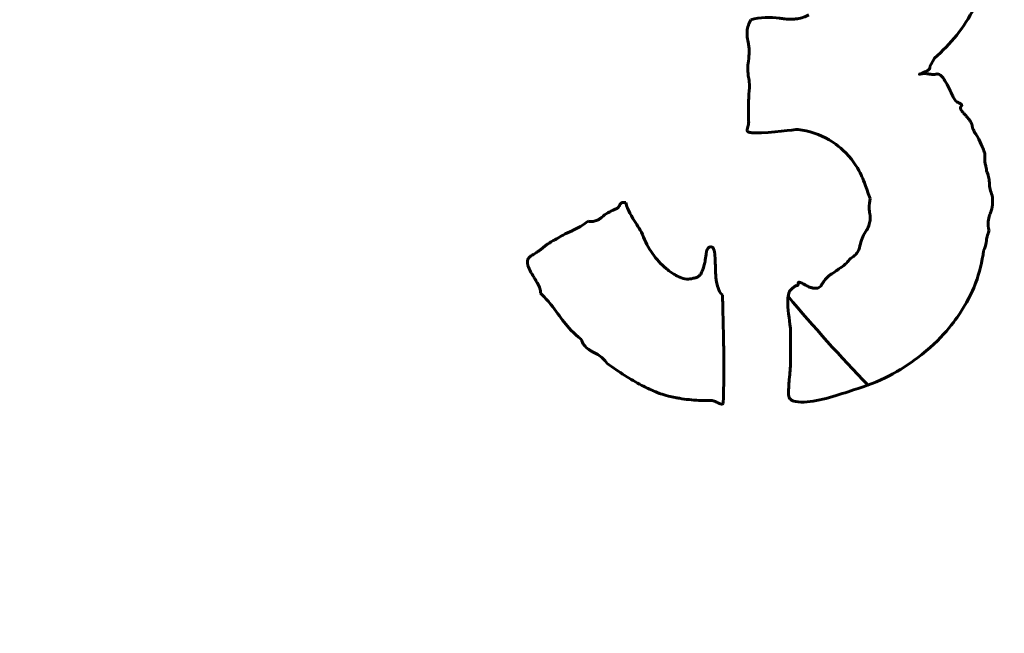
# Model space of a CAD drawing. Header units: millimetres. Extents: x 0 to 601, y 0 to 420.
# Tile 5 of 30: x 132 to 140, y 318 to 323. Entities that reach past the tile are written whole.
import ezdxf

# ---------------------------------------------------------------- set-up
doc = ezdxf.new("R2010")
doc.units = ezdxf.units.MM
doc.linetypes.add('K5LT_BASIC', pattern=[0])
doc.layers.add('Системный слой (1)', color=7, linetype='Continuous', true_color=0x6c6c6c)

# ---------------------------------------------------------------- blocks, each defined once
blk = doc.blocks.new('U3')
at = {"layer": 'Системный слой (1)', "color": 143, "linetype": 'K5LT_BASIC', "lineweight": 60, "true_color": 0x33acca}
for start, end in [(200.82082, 201.49421), (219.79534, 224.20952)]:
    blk.add_arc((148.2051, 329.0974), 12.9955, start, end, dxfattribs=at)

msp = doc.modelspace()

# ---------------------------------------------------------------- linework, layer by layer
at = {"layer": 'Системный слой (1)', "color": 143, "linetype": 'K5LT_BASIC', "lineweight": 60, "true_color": 0x33acca}
for p, q in [((139.4045, 322.6996), (139.4447, 322.775)), ((139.8668, 321.9107), (139.8668, 321.9609)), ((138.2386, 320.5137), (138.2386, 320.2122))]:
    msp.add_line(p, q, dxfattribs=at)
msp.add_circle((148.2051, 329.0974), 64, dxfattribs=at)
for radius, start, end in [(56, 161.74727, 261.6053), (20.9196, 161.09796, 261.70407)]:
    msp.add_arc((148.2051, 329.0974), radius, start, end, dxfattribs=at)
for points, knots in [([(139.4447, 322.775), (139.5815, 322.8932), (139.6942, 323.0313), (139.809, 323.2612), (139.8785, 323.4155), (139.9423, 323.8941), (139.9351, 324.1199), (139.9019, 324.3429)], [0, 0, 0, 0, 0.1358823, 0.1358823, 0.1931286, 0.1931286, 0.2431586, 0.2431586, 0.2431586, 0.2431586]), ([(138.3944, 323.1368), (138.3642, 323.1201), (138.3315, 323.1099), (138.2865, 323.1033), (138.265, 323.1012), (138.2448, 323.1008), (138.2252, 323.1011), (138.2158, 323.1015), (138.1978, 323.1028), (138.1892, 323.1037), (138.1758, 323.1053), (138.1706, 323.106), (138.1599, 323.1075), (138.1545, 323.1083), (138.0681, 323.119), (137.9866, 323.1165), (137.907, 323.0966)], [0, 0, 0, 0, 0.0259188, 0.0259188, 0.0341789, 0.0425441, 0.0425441, 0.0509708, 0.0509708, 0.0594979, 0.0594979, 0.0652157, 0.0652157, 0.0721037, 0.0721037, 0.1849766, 0.1849766, 0.1849766, 0.1849766]), ([(137.907, 323.0966), (137.8909, 323.0663), (137.88, 323.034), (137.8761, 322.9932), (137.8757, 322.9869), (137.8756, 322.9745), (137.8758, 322.9685), (137.8766, 322.9569), (137.8772, 322.9513), (137.8788, 322.9405), (137.8798, 322.9352), (137.8812, 322.9287), (137.8815, 322.9272), (137.883, 322.921), (137.8839, 322.9165), (137.8957, 322.8582), (137.8959, 322.8041), (137.8869, 322.7499)], [0, 0, 0, 0, 0.0257238, 0.0257238, 0.0307616, 0.0307616, 0.0360666, 0.0360666, 0.0415445, 0.0415445, 0.047294, 0.047294, 0.0490273, 0.0490273, 0.0546456, 0.0546456, 0.1237334, 0.1237334, 0.1237334, 0.1237334]), ([(137.8869, 322.7499), (137.8803, 322.7037), (137.8809, 322.6576), (137.8895, 322.6108), (137.8898, 322.6093), (137.8909, 322.6033), (137.8918, 322.5974), (137.8933, 322.5864), (137.8938, 322.5822), (137.8978, 322.5428), (137.8968, 322.5081), (137.8919, 322.4735)], [0, 0, 0, 0, 0.03501492, 0.03501492, 0.03570423, 0.03570423, 0.03698943, 0.03698943, 0.03767605, 0.03767605, 0.04293071, 0.04293071, 0.04293071, 0.04293071]), ([(139.3241, 322.6393), (139.3228, 322.639), (139.3213, 322.6387), (139.3199, 322.6385), (139.3195, 322.6384), (139.319, 322.6384), (139.3189, 322.6384), (139.3188, 322.6385), (139.3188, 322.6385), (139.3187, 322.6385), (139.3187, 322.6386), (139.3187, 322.6386), (139.3187, 322.6386), (139.3187, 322.6386), (139.3187, 322.6387), (139.3187, 322.6387), (139.3187, 322.6387), (139.3188, 322.6388), (139.3189, 322.6389), (139.3192, 322.6392), (139.3196, 322.6395), (139.3219, 322.6409), (139.3261, 322.6428), (139.3447, 322.6512), (139.3602, 322.6568), (139.3852, 322.6689), (139.3947, 322.6749), (139.4022, 322.6832), (139.404, 322.6856), (139.4057, 322.69), (139.406, 322.6919), (139.406, 322.6947), (139.4058, 322.6957), (139.4053, 322.6977), (139.4049, 322.6987), (139.4045, 322.6996)], [0, 0, 0, 0, 0.0010005, 0.0010005, 0.0013284, 0.0013284, 0.00148693, 0.00148693, 0.00153679, 0.00153679, 0.00156841, 0.00156841, 0.00159615, 0.00159615, 0.00162931, 0.00162931, 0.00168726, 0.00168726, 0.00182803, 0.00182803, 0.00232442, 0.00232442, 0.00520796, 0.00520796, 0.01865568, 0.01865568, 0.03003488, 0.03003488, 0.03391567, 0.03391567, 0.03643502, 0.03643502, 0.0377996, 0.0377996, 0.03922765, 0.03922765, 0.03922765, 0.03922765]), ([(139.4547, 322.6393), (139.4519, 322.6384), (139.4485, 322.6379), (139.4445, 322.6375), (139.4438, 322.6375), (139.4371, 322.6371), (139.4302, 322.6375), (139.4172, 322.6387), (139.4112, 322.6395), (139.4039, 322.6407), (139.4025, 322.6409), (139.3998, 322.6413), (139.3984, 322.6416), (139.3939, 322.6424), (139.3906, 322.6429), (139.3832, 322.6439), (139.3792, 322.6443), (139.3707, 322.6449), (139.3662, 322.6451), (139.3607, 322.6451), (139.3599, 322.6451), (139.3472, 322.6448), (139.3353, 322.6431), (139.3241, 322.6393)], [0, 0, 0, 0, 0.00226038, 0.00226038, 0.00269184, 0.00269184, 0.0066902, 0.0066902, 0.00989415, 0.00989415, 0.01068857, 0.01068857, 0.01139469, 0.01139469, 0.01276923, 0.01276923, 0.01413413, 0.01413413, 0.01548619, 0.01548619, 0.01570479, 0.01570479, 0.0190562, 0.0190562, 0.0190562, 0.0190562]), ([(139.6457, 322.4032), (139.6411, 322.4041), (139.6368, 322.4059), (139.6273, 322.4119), (139.6224, 322.4166), (139.6089, 322.4329), (139.6025, 322.4464), (139.5775, 322.4993), (139.5581, 322.543), (139.5224, 322.6004), (139.5119, 322.6185), (139.4913, 322.635), (139.4859, 322.6382), (139.4758, 322.6413), (139.4717, 322.6418), (139.4631, 322.6416), (139.4589, 322.6407), (139.4547, 322.6393)], [0, 0, 0, 0, 0.0035238, 0.0035238, 0.0084235, 0.0084235, 0.0194761, 0.0194761, 0.0674017, 0.0674017, 0.0876137, 0.0876137, 0.0939789, 0.0939789, 0.0982134, 0.0982134, 0.1026261, 0.1026261, 0.1026261, 0.1026261]), ([(137.8919, 322.4735), (137.8914, 322.4655), (137.8909, 322.4566), (137.8894, 322.4315), (137.8886, 322.4143), (137.8876, 322.3884), (137.8873, 322.3794), (137.8869, 322.3637), (137.8869, 322.3568), (137.8869, 322.3495), (137.8869, 322.3486), (137.8869, 322.3454), (137.8869, 322.3433), (137.8869, 322.3391), (137.8869, 322.3371), (137.8869, 322.3331), (137.8869, 322.3312), (137.8869, 322.3272), (137.8869, 322.3252), (137.8869, 322.3212), (137.8869, 322.3191), (137.8869, 322.3151), (137.8869, 322.3131), (137.8869, 322.309), (137.8869, 322.307), (137.8869, 322.3031), (137.8869, 322.3012), (137.8869, 322.2975), (137.8869, 322.2957), (137.8869, 322.2936), (137.8869, 322.2931), (137.8869, 322.2926)], [0, 0, 0, 0, 0.00603506, 0.00603506, 0.01634202, 0.01634202, 0.0219622, 0.0219622, 0.02664899, 0.02664899, 0.02731453, 0.02731453, 0.0290744, 0.0290744, 0.03079298, 0.03079298, 0.03242382, 0.03242382, 0.03395508, 0.03395508, 0.03539383, 0.03539383, 0.03672465, 0.03672465, 0.03798894, 0.03798894, 0.03920621, 0.03920621, 0.04036547, 0.04036547, 0.04071711, 0.04071711, 0.04071711, 0.04071711]), ([(139.6859, 322.3177), (139.6775, 322.3273), (139.671, 322.336), (139.6659, 322.346), (139.6649, 322.3481), (139.6632, 322.3529), (139.6624, 322.356), (139.6624, 322.361), (139.6627, 322.3628), (139.6641, 322.3661), (139.665, 322.3675), (139.6666, 322.3691), (139.6669, 322.3694), (139.6676, 322.37), (139.6679, 322.3703), (139.6686, 322.3708), (139.669, 322.371), (139.6697, 322.3716), (139.6701, 322.3719), (139.6715, 322.3733), (139.6724, 322.3744), (139.6734, 322.3766), (139.6736, 322.3776), (139.6736, 322.3797), (139.6735, 322.3807), (139.6726, 322.3831), (139.6718, 322.3844), (139.6694, 322.3876), (139.6674, 322.3895), (139.6649, 322.3915), (139.6644, 322.3919), (139.6612, 322.3943), (139.6581, 322.3963), (139.6518, 322.4), (139.6486, 322.4017), (139.6457, 322.4032)], [0, 0, 0, 0, 0.00949819, 0.00949819, 0.012207, 0.012207, 0.0160117, 0.0160117, 0.01842406, 0.01842406, 0.02054022, 0.02054022, 0.0212598, 0.0212598, 0.02189404, 0.02189404, 0.02260006, 0.02260006, 0.0232921, 0.0232921, 0.0250307, 0.0250307, 0.02631639, 0.02631639, 0.02760512, 0.02760512, 0.02946644, 0.02946644, 0.03264682, 0.03264682, 0.03334943, 0.03334943, 0.03768947, 0.03768947, 0.04184593, 0.04184593, 0.04184593, 0.04184593]), ([(137.8869, 322.2926), (137.8869, 322.2777), (137.8875, 322.2622), (137.8905, 322.2382), (137.8891, 322.2288), (137.885, 322.2059), (137.8808, 322.1904), (137.8768, 322.177)], [0, 0, 0, 0, 0.0111778, 0.0111778, 0.01809952, 0.01809952, 0.02863803, 0.02863803, 0.02863803, 0.02863803]), ([(139.8014, 322.1217), (139.798, 322.1272), (139.7943, 322.133), (139.7862, 322.1462), (139.7817, 322.1536), (139.775, 322.1652), (139.7726, 322.1697), (139.7703, 322.1741), (139.77, 322.1745), (139.7695, 322.1756), (139.7692, 322.1762), (139.7685, 322.1775), (139.7682, 322.1782), (139.7675, 322.1797), (139.7671, 322.1805), (139.7663, 322.1822), (139.766, 322.1831), (139.7652, 322.1848), (139.7649, 322.1857), (139.7643, 322.1875), (139.764, 322.1883), (139.7638, 322.1893), (139.7638, 322.1894), (139.7635, 322.1909), (139.7632, 322.1923), (139.7627, 322.1953), (139.7624, 322.1968), (139.762, 322.2), (139.7618, 322.2017), (139.7615, 322.2038), (139.7615, 322.2043), (139.7613, 322.2067), (139.7612, 322.2083), (139.7612, 322.211), (139.761, 322.2125), (139.7601, 322.2158), (139.7595, 322.2176), (139.758, 322.2212), (139.7572, 322.2231), (139.7555, 322.2268), (139.7546, 322.2286), (139.7533, 322.2312), (139.7529, 322.232), (139.7514, 322.2349), (139.7501, 322.2373), (139.7474, 322.2421), (139.7458, 322.2447), (139.7419, 322.2506), (139.7396, 322.2538), (139.7343, 322.261), (139.7312, 322.265), (139.7242, 322.2737), (139.7203, 322.2784), (139.7115, 322.2888), (139.7066, 322.2945), (139.6965, 322.3059), (139.6914, 322.3116), (139.6859, 322.3177)], [0, 0, 0, 0, 0.00486472, 0.00486472, 0.01102217, 0.01102217, 0.01525498, 0.01525498, 0.01565383, 0.01565383, 0.01599951, 0.01599951, 0.01631057, 0.01631057, 0.01658673, 0.01658673, 0.01684905, 0.01684905, 0.01709985, 0.01709985, 0.01733744, 0.01733744, 0.01738185, 0.01738185, 0.01776701, 0.01776701, 0.0181346, 0.0181346, 0.01848181, 0.01848181, 0.01858276, 0.01858276, 0.01897032, 0.01897032, 0.01932487, 0.01932487, 0.01968355, 0.01968355, 0.02004469, 0.02004469, 0.02040967, 0.02040967, 0.02058944, 0.02058944, 0.02108743, 0.02108743, 0.02152781, 0.02152781, 0.02195664, 0.02195664, 0.02236875, 0.02236875, 0.02277217, 0.02277217, 0.02316246, 0.02316246, 0.02349239, 0.02349239, 0.02349239, 0.02349239]), ([(137.8768, 322.177), (137.876, 322.175), (137.8754, 322.1728), (137.8754, 322.169), (137.8757, 322.1674), (137.8769, 322.1645), (137.8778, 322.1632), (137.8804, 322.1603), (137.8824, 322.159), (137.8884, 322.1556), (137.8934, 322.1541), (137.9084, 322.1506), (137.922, 322.1494), (138.0809, 322.146), (138.2687, 322.177), (138.3039, 322.177)], [0, 0, 0, 0, 0.0016487, 0.0016487, 0.00285286, 0.00285286, 0.00404807, 0.00404807, 0.00575163, 0.00575163, 0.00925888, 0.00925888, 0.01736033, 0.01736033, 0.06758733, 0.06758733, 0.06758733, 0.06758733]), ([(138.3039, 322.177), (138.3937, 322.1634), (138.4848, 322.1378), (138.5836, 322.0784), (138.6456, 322.0392), (138.772, 321.9109), (138.81, 321.8404), (138.8501, 321.7552), (138.8593, 321.7231), (138.907, 321.5991)], [0, 0, 0, 0, 0.0680841, 0.0680841, 0.0863447, 0.0863447, 0.1076565, 0.1076565, 0.1283208, 0.1283208, 0.1283208, 0.1283208]), ([(139.8668, 321.9609), (139.8668, 321.9707), (139.8645, 321.9815), (139.8559, 322.0124), (139.843, 322.0438), (139.8014, 322.1217)], [0, 0, 0, 0, 0.00734597, 0.00734597, 0.02421192, 0.02421192, 0.02421192, 0.02421192]), ([(139.8818, 321.8303), (139.8812, 321.8348), (139.8805, 321.8397), (139.8785, 321.8517), (139.8772, 321.859), (139.8745, 321.8712), (139.8732, 321.8763), (139.8717, 321.8808), (139.8716, 321.881), (139.8703, 321.8852), (139.8692, 321.8892), (139.8683, 321.894), (139.8682, 321.8948), (139.8672, 321.9006), (139.8668, 321.9056), (139.8668, 321.9107)], [0, 0, 0, 0, 0.00342995, 0.00342995, 0.0083403, 0.0083403, 0.01248233, 0.01248233, 0.01271831, 0.01271831, 0.01655538, 0.01655538, 0.01731414, 0.01731414, 0.02203517, 0.02203517, 0.02203517, 0.02203517]), ([(139.9271, 321.6243), (139.9147, 321.6582), (139.9063, 321.6937), (139.9044, 321.7304), (139.9044, 321.731), (139.9038, 321.7408), (139.9029, 321.7499), (139.9004, 321.766), (139.8991, 321.7731), (139.8937, 321.7972), (139.8884, 321.814), (139.8818, 321.8303)], [0, 0, 0, 0, 0.02708427, 0.02708427, 0.02755193, 0.02755193, 0.03439477, 0.03439477, 0.03976876, 0.03976876, 0.05296254, 0.05296254, 0.05296254, 0.05296254]), ([(136.8617, 321.564), (136.8555, 321.5655), (136.8487, 321.5667), (136.841, 321.5666), (136.8399, 321.5666), (136.8343, 321.5662), (136.8299, 321.5652), (136.8227, 321.5617), (136.8199, 321.5596), (136.815, 321.554), (136.8132, 321.5507), (136.8117, 321.547), (136.8116, 321.5467), (136.8111, 321.5454), (136.8106, 321.544), (136.8091, 321.5405), (136.808, 321.5383), (136.8061, 321.535), (136.8056, 321.5342), (136.8012, 321.5276), (136.7965, 321.5227), (136.785, 321.5142), (136.7783, 321.511), (136.7713, 321.5087)], [0, 0, 0, 0, 0.00483529, 0.00483529, 0.00566183, 0.00566183, 0.00902207, 0.00902207, 0.01169195, 0.01169195, 0.01452064, 0.01452064, 0.01471575, 0.01471575, 0.01535767, 0.01535767, 0.01613384, 0.01613384, 0.01638589, 0.01638589, 0.01813902, 0.01813902, 0.02001236, 0.02001236, 0.02001236, 0.02001236]), ([(136.9924, 321.3177), (136.9793, 321.3389), (136.9661, 321.3601), (136.9061, 321.455), (136.8772, 321.4969), (136.8617, 321.564)], [0, 0, 0, 0, 0.01867775, 0.01867775, 0.08416838, 0.08416838, 0.08416838, 0.08416838]), ([(138.907, 321.5991), (138.9017, 321.5726), (138.8984, 321.545), (138.899, 321.5017), (138.9005, 321.4859), (138.9038, 321.469), (138.9041, 321.4676), (138.9051, 321.463), (138.9057, 321.4595), (138.9068, 321.4513), (138.9073, 321.4464), (138.9076, 321.4347), (138.9073, 321.4277), (138.9059, 321.4155), (138.9052, 321.411), (138.9013, 321.3904), (138.8961, 321.3747), (138.8858, 321.3504), (138.8814, 321.3415), (138.8768, 321.3328)], [0, 0, 0, 0, 0.0202985, 0.0202985, 0.03214249, 0.03214249, 0.03315899, 0.03315899, 0.03504673, 0.03504673, 0.03704851, 0.03704851, 0.03933899, 0.03933899, 0.04057196, 0.04057196, 0.044703, 0.044703, 0.0472066, 0.0472066, 0.0472066, 0.0472066]), ([(139.9019, 321.3278), (139.8942, 321.3548), (139.8921, 321.3822), (139.896, 321.415), (139.8967, 321.4197), (139.8984, 321.429), (139.8994, 321.4336), (139.9016, 321.4425), (139.9028, 321.4468), (139.9054, 321.4554), (139.9068, 321.4596), (139.9095, 321.467), (139.9107, 321.4703), (139.9137, 321.4778), (139.9153, 321.4821), (139.918, 321.4899), (139.9192, 321.4933), (139.9266, 321.5177), (139.9306, 321.5389), (139.9329, 321.582), (139.9313, 321.6032), (139.9271, 321.6243)], [0, 0, 0, 0, 0.0210494, 0.0210494, 0.02482131, 0.02482131, 0.02885071, 0.02885071, 0.03301619, 0.03301619, 0.03732731, 0.03732731, 0.04066241, 0.04066241, 0.04504398, 0.04504398, 0.04842807, 0.04842807, 0.06802676, 0.06802676, 0.08737584, 0.08737584, 0.08737584, 0.08737584]), ([(136.7713, 321.5087), (136.7297, 321.4927), (136.6914, 321.4706), (136.6578, 321.4405), (136.6573, 321.4401), (136.6555, 321.4384), (136.6538, 321.437), (136.6491, 321.4333), (136.6459, 321.4308), (136.6383, 321.4257), (136.6337, 321.4229), (136.624, 321.4179), (136.619, 321.4157), (136.6133, 321.4136), (136.613, 321.4135), (136.6022, 321.4097), (136.5914, 321.4075), (136.5685, 321.4058), (136.5568, 321.4064), (136.5452, 321.4082)], [0, 0, 0, 0, 0.03343464, 0.03343464, 0.03383793, 0.03383793, 0.03475115, 0.03475115, 0.03588031, 0.03588031, 0.03706037, 0.03706037, 0.03809821, 0.03809821, 0.03815705, 0.03815705, 0.04014334, 0.04014334, 0.04224655, 0.04224655, 0.04224655, 0.04224655]), ([(136.5452, 321.4082), (136.5049, 321.3772), (136.4613, 321.3501), (136.4137, 321.3299), (136.4129, 321.3296), (136.3861, 321.3182), (136.3607, 321.3058), (136.3182, 321.2829), (136.3009, 321.2729), (136.2838, 321.2625)], [0, 0, 0, 0, 0.03806489, 0.03806489, 0.03872811, 0.03872811, 0.05987908, 0.05987908, 0.07486048, 0.07486048, 0.07486048, 0.07486048]), ([(137.1833, 321.0263), (137.1406, 321.0639), (137.104, 321.1068), (137.0394, 321.2054), (137.0131, 321.2604), (136.9924, 321.3177)], [0, 0, 0, 0, 0.04267433, 0.04267433, 0.08835605, 0.08835605, 0.08835605, 0.08835605]), ([(138.8768, 321.3328), (138.8528, 321.2981), (138.8337, 321.2598), (138.8196, 321.1959), (138.8182, 321.1751), (138.7941, 321.1392), (138.7855, 321.1297), (138.7653, 321.1118), (138.7535, 321.1037), (138.7411, 321.0966)], [0, 0, 0, 0, 0.03172835, 0.03172835, 0.04908098, 0.04908098, 0.05637672, 0.05637672, 0.06448367, 0.06448367, 0.06448367, 0.06448367]), ([(139.8567, 321.162), (139.8675, 321.1835), (139.8755, 321.2065), (139.8788, 321.2335), (139.8791, 321.2367), (139.8794, 321.2403), (139.8794, 321.2407), (139.8799, 321.2472), (139.8806, 321.2531), (139.8826, 321.2652), (139.8839, 321.2713), (139.8857, 321.2784), (139.8859, 321.2795), (139.8903, 321.2966), (139.8958, 321.3125), (139.9019, 321.3278)], [0, 0, 0, 0, 0.01810509, 0.01810509, 0.02050082, 0.02050082, 0.02084248, 0.02084248, 0.02533642, 0.02533642, 0.0299913, 0.0299913, 0.03085923, 0.03085923, 0.04319186, 0.04319186, 0.04319186, 0.04319186]), ([(136.2838, 321.2625), (136.2766, 321.2584), (136.2697, 321.2546), (136.2569, 321.2473), (136.2509, 321.2439), (136.2399, 321.2376), (136.2349, 321.2347), (136.2259, 321.2293), (136.2219, 321.2269), (136.2133, 321.2215), (136.2033, 321.215), (136.1946, 321.2085), (136.188, 321.2034), (136.1856, 321.2015), (136.183, 321.1994), (136.1828, 321.1991), (136.1797, 321.1966), (136.1769, 321.1943), (136.1712, 321.1897), (136.1682, 321.1873), (136.1622, 321.1825), (136.1592, 321.1801), (136.1529, 321.1752), (136.1497, 321.1727), (136.1462, 321.1699), (136.1459, 321.1697), (136.1451, 321.1691), (136.1445, 321.1686), (136.1422, 321.1668), (136.14, 321.1652), (136.1343, 321.161), (136.1307, 321.1584), (136.1186, 321.1499), (136.1056, 321.1411), (136.0874, 321.1296), (136.0828, 321.1268)], [0, 0, 0, 0, 0.0061965, 0.0061965, 0.01231562, 0.01231562, 0.01844871, 0.01844871, 0.0245818, 0.0245818, 0.03388387, 0.0433783, 0.0433783, 0.04917804, 0.04917804, 0.0499444, 0.0499444, 0.05700299, 0.05700299, 0.06448279, 0.06448279, 0.07222383, 0.07222383, 0.08030142, 0.08030142, 0.08103204, 0.08103204, 0.08236523, 0.08236523, 0.08602855, 0.08602855, 0.09021124, 0.09021124, 0.09753017, 0.09973236, 0.09973236, 0.09973236, 0.09973236]), ([(137.5653, 321.1921), (137.5614, 321.1913), (137.5579, 321.1899), (137.5514, 321.1855), (137.5487, 321.1827), (137.5431, 321.1749), (137.5408, 321.1696), (137.5386, 321.1625), (137.5382, 321.1609), (137.5373, 321.1576), (137.537, 321.1559), (137.5363, 321.1525), (137.536, 321.1507), (137.5355, 321.1474), (137.5353, 321.1459), (137.5347, 321.1408), (137.5342, 321.1368), (137.5335, 321.1312), (137.5334, 321.1302), (137.5307, 321.1097), (137.5277, 321.0902), (137.5237, 321.0679), (137.5232, 321.0648), (137.5215, 321.0559), (137.5201, 321.0496), (137.5165, 321.0356), (137.5143, 321.0277), (137.5084, 321.0103), (137.5047, 321.0006), (137.4992, 320.9879), (137.4982, 320.9857), (137.4965, 320.9819), (137.4957, 320.9803), (137.4937, 320.9759), (137.4922, 320.9731), (137.4889, 320.9675), (137.487, 320.9647), (137.4828, 320.9592), (137.4805, 320.9565), (137.4777, 320.9537), (137.4774, 320.9535), (137.4704, 320.9468), (137.4627, 320.9417), (137.4447, 320.9341), (137.4347, 320.9318), (137.4246, 320.9308)], [0, 0, 0, 0, 0.00292411, 0.00292411, 0.00585922, 0.00585922, 0.01010638, 0.01010638, 0.01139977, 0.01139977, 0.01271248, 0.01271248, 0.01398559, 0.01398559, 0.01489314, 0.01489314, 0.01699449, 0.01699449, 0.01741801, 0.01741801, 0.02575771, 0.02575771, 0.02701207, 0.02701207, 0.02910556, 0.02910556, 0.03125447, 0.03125447, 0.03349617, 0.03349617, 0.03395624, 0.03395624, 0.03428294, 0.03428294, 0.03478471, 0.03478471, 0.0352904, 0.0352904, 0.03575593, 0.03575593, 0.03579609, 0.03579609, 0.03697826, 0.03697826, 0.03826166, 0.03826166, 0.03826166, 0.03826166]), ([(137.6105, 321.0363), (137.6105, 321.0642), (137.6095, 321.0933), (137.6057, 321.1319), (137.6044, 321.142), (137.6029, 321.1525), (137.6028, 321.1531), (137.6024, 321.1554), (137.6021, 321.1573), (137.601, 321.1625), (137.6001, 321.1661), (137.5981, 321.1727), (137.5969, 321.1756), (137.5938, 321.182), (137.5915, 321.1855), (137.5866, 321.1901), (137.5844, 321.1916), (137.5794, 321.1934), (137.5769, 321.1938), (137.5713, 321.1937), (137.5682, 321.1931), (137.5653, 321.1921)], [0, 0, 0, 0, 0.02092788, 0.02092788, 0.02844257, 0.02844257, 0.02885953, 0.02885953, 0.02970342, 0.02970342, 0.03091639, 0.03091639, 0.03188305, 0.03188305, 0.03314952, 0.03314952, 0.03400747, 0.03400747, 0.03480778, 0.03480778, 0.03578212, 0.03578212, 0.03578212, 0.03578212]), ([(138.7663, 319.9961), (138.9861, 320.0566), (139.1638, 320.1584), (139.5086, 320.4193), (139.6208, 320.5789), (139.7393, 320.7616), (139.7751, 320.851), (139.8225, 320.9775), (139.8443, 321.0687), (139.8567, 321.162)], [0, 0, 0, 0, 0.171032, 0.171032, 0.425401, 0.425401, 0.829974, 0.829974, 1.759598, 1.759598, 1.759598, 1.759598]), ([(136.0828, 321.1268), (136.0739, 321.1223), (136.065, 321.1169), (136.0559, 321.1088), (136.0544, 321.1073), (136.0476, 321.1003), (136.0434, 321.0941), (136.0382, 321.0809), (136.0371, 321.0745), (136.0372, 321.0661), (136.0373, 321.0642), (136.0375, 321.062), (136.0376, 321.0617), (136.0379, 321.0589), (136.0383, 321.0564), (136.0392, 321.0513), (136.0397, 321.0488), (136.0402, 321.0463), (136.0403, 321.046), (136.0414, 321.0408), (136.0427, 321.0361), (136.0454, 321.027), (136.0469, 321.0226), (136.0501, 321.014), (136.0519, 321.0099), (136.0555, 321.0018), (136.0573, 320.9979), (136.0612, 320.9903), (136.0632, 320.9866), (136.0661, 320.9815), (136.0669, 320.98), (136.0685, 320.9773), (136.0692, 320.9761), (136.0782, 320.9608), (136.0859, 320.9479), (136.0985, 320.9269), (136.1037, 320.9183), (136.1119, 320.9047), (136.1151, 320.8994), (136.1187, 320.8935), (136.1197, 320.8919), (136.121, 320.8898), (136.1214, 320.8892), (136.1298, 320.8752), (136.1368, 320.8607), (136.1457, 320.8326), (136.1482, 320.819), (136.1482, 320.8052)], [0, 0, 0, 0, 0.0074644, 0.0074644, 0.0090503, 0.0090503, 0.0147267, 0.0147267, 0.0196505, 0.0196505, 0.0210038, 0.0210038, 0.0212006, 0.0212006, 0.0229486, 0.0229486, 0.0248114, 0.0248114, 0.0250093, 0.0250093, 0.0292002, 0.0292002, 0.0335643, 0.0335643, 0.0382293, 0.0382293, 0.0430848, 0.0430848, 0.0482255, 0.0482255, 0.0503823, 0.0503823, 0.0521968, 0.0521968, 0.0734451, 0.0734451, 0.0921027, 0.0921027, 0.1087822, 0.1087822, 0.1168646, 0.1168646, 0.1214921, 0.1214921, 0.2379788, 0.2379788, 0.3400705, 0.3400705, 0.3400705, 0.3400705]), ([(138.7411, 321.0966), (138.7304, 321.0832), (138.7191, 321.0702), (138.6932, 321.0441), (138.6785, 321.0314), (138.6628, 321.0209), (138.6623, 321.0206), (138.6559, 321.0164), (138.65, 321.0124), (138.6379, 321.0042), (138.6317, 321), (138.6245, 320.995), (138.6235, 320.9943), (138.6068, 320.9829), (138.5909, 320.9718), (138.5753, 320.9609)], [0, 0, 0, 0, 0.01290997, 0.01290997, 0.02831601, 0.02831601, 0.02877469, 0.02877469, 0.03480363, 0.03480363, 0.0410627, 0.0410627, 0.04213295, 0.04213295, 0.05810098, 0.05810098, 0.05810098, 0.05810098]), ([(137.4246, 320.9308), (137.4072, 320.925), (137.3895, 320.9229), (137.3508, 320.9256), (137.3309, 320.9313), (137.3074, 320.9416), (137.3021, 320.9441), (137.2954, 320.9476), (137.2947, 320.948), (137.2845, 320.9534), (137.2741, 320.9592), (137.2519, 320.9726), (137.2401, 320.9803), (137.2196, 320.9949), (137.2109, 321.0016), (137.1959, 321.0143), (137.1894, 321.0202), (137.1833, 321.0263)], [0, 0, 0, 0, 0.01369386, 0.01369386, 0.0290976, 0.0290976, 0.03290051, 0.03290051, 0.03338372, 0.03338372, 0.03926705, 0.03926705, 0.04543657, 0.04543657, 0.05009328, 0.05009328, 0.053797, 0.053797, 0.053797, 0.053797]), ([(137.6708, 320.7901), (137.6608, 320.7986), (137.6528, 320.8091), (137.6361, 320.8386), (137.6295, 320.8595), (137.6142, 320.9311), (137.6105, 320.9839), (137.6105, 321.0363)], [0, 0, 0, 0, 0.00985146, 0.00985146, 0.02546459, 0.02546459, 0.06482665, 0.06482665, 0.06482665, 0.06482665]), ([(138.3039, 320.8906), (138.3039, 320.8859), (138.3037, 320.8816), (138.3031, 320.8773), (138.3029, 320.8764), (138.3023, 320.874), (138.3018, 320.8726), (138.3009, 320.8714), (138.3005, 320.8711), (138.3, 320.8707), (138.2998, 320.8706), (138.2993, 320.8705), (138.2991, 320.8705), (138.2989, 320.8705)], [0, 0, 0, 0, 0.003526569, 0.003526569, 0.00456879, 0.00456879, 0.006524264, 0.006524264, 0.007317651, 0.007317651, 0.00769111, 0.00769111, 0.008062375, 0.008062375, 0.008062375, 0.008062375]), ([(138.3693, 320.8705), (138.3652, 320.873), (138.3608, 320.8756), (138.3498, 320.882), (138.3431, 320.8857), (138.3312, 320.8915), (138.3261, 320.8937), (138.3211, 320.8954), (138.3207, 320.8955), (138.318, 320.8963), (138.3155, 320.8969), (138.3126, 320.8972), (138.3119, 320.8973), (138.3101, 320.8973), (138.3088, 320.8972), (138.307, 320.8965), (138.3064, 320.8962), (138.3053, 320.8952), (138.3049, 320.8947), (138.3044, 320.8936), (138.3042, 320.8931), (138.304, 320.8919), (138.3039, 320.8912), (138.3039, 320.8906)], [0, 0, 0, 0, 0.00357274, 0.00357274, 0.0087016, 0.0087016, 0.01301805, 0.01301805, 0.01341707, 0.01341707, 0.0156788, 0.0156788, 0.01638972, 0.01638972, 0.01765734, 0.01765734, 0.01846147, 0.01846147, 0.01916721, 0.01916721, 0.01976781, 0.01976781, 0.02045214, 0.02045214, 0.02045214, 0.02045214]), ([(138.5753, 320.9609), (138.5526, 320.9458), (138.5336, 320.9264), (138.5156, 320.9011), (138.5137, 320.8983), (138.5101, 320.8929), (138.5085, 320.8902), (138.5054, 320.8852), (138.504, 320.8827), (138.5017, 320.8788), (138.5008, 320.8771), (138.4991, 320.8739), (138.4982, 320.8725), (138.4963, 320.8696), (138.4954, 320.8683), (138.4938, 320.8662), (138.4931, 320.8654), (138.4881, 320.8596), (138.4829, 320.8555), (138.4707, 320.8494), (138.464, 320.8477), (138.447, 320.8459), (138.4365, 320.847), (138.4178, 320.851), (138.4089, 320.8537), (138.3895, 320.8609), (138.379, 320.8656), (138.3693, 320.8705)], [0, 0, 0, 0, 0.0205257, 0.0205257, 0.0233207, 0.0233207, 0.0264041, 0.0264041, 0.0298233, 0.0298233, 0.03241, 0.03241, 0.034983, 0.034983, 0.0375218, 0.0375218, 0.0389917, 0.0389917, 0.0488429, 0.0488429, 0.0589035, 0.0589035, 0.0738015, 0.0738015, 0.0868199, 0.0868199, 0.1027581, 0.1027581, 0.1027581, 0.1027581]), ([(136.1482, 320.8052), (136.178, 320.7754), (136.2063, 320.7442), (136.3236, 320.6008), (136.353, 320.5253), (136.4899, 320.4182)], [0, 0, 0, 0, 0.0316077, 0.0316077, 0.1389207, 0.1389207, 0.1389207, 0.1389207]), ([(138.2386, 320.8303), (138.2332, 320.823), (138.2292, 320.8145), (138.2207, 320.7888), (138.2184, 320.7691), (138.2144, 320.6718), (138.2298, 320.5927), (138.2386, 320.5137)], [0, 0, 0, 0, 0.0068285, 0.0068285, 0.02033625, 0.02033625, 0.08020948, 0.08020948, 0.08020948, 0.08020948]), ([(138.2989, 320.8705), (138.296, 320.8705), (138.2931, 320.8699), (138.2868, 320.8678), (138.2832, 320.8661), (138.2777, 320.863), (138.2756, 320.8617), (138.2673, 320.8561), (138.2608, 320.8508), (138.2489, 320.8404), (138.2437, 320.8353), (138.2386, 320.8303)], [0, 0, 0, 0, 0.00217402, 0.00217402, 0.00495735, 0.00495735, 0.00673097, 0.00673097, 0.0124779, 0.0124779, 0.01715427, 0.01715427, 0.01715427, 0.01715427]), ([(137.6758, 319.8805), (137.6828, 320.0316), (137.684, 320.1841), (137.6808, 320.3378), (137.6807, 320.3408), (137.6805, 320.353), (137.6802, 320.3646), (137.6796, 320.3941), (137.6792, 320.4123), (137.6783, 320.4562), (137.6777, 320.4824), (137.6763, 320.5477), (137.6754, 320.5883), (137.6733, 320.681), (137.6721, 320.734), (137.6708, 320.7901)], [0, 0, 0, 0, 0.1134304, 0.1134304, 0.1153282, 0.1153282, 0.1203188, 0.1203188, 0.1256476, 0.1256476, 0.1315337, 0.1315337, 0.1388704, 0.1388704, 0.1469938, 0.1469938, 0.1469938, 0.1469938]), ([(136.4899, 320.4182), (136.4938, 320.4013), (136.5008, 320.3859), (136.5219, 320.3566), (136.5359, 320.3439), (136.5545, 320.3312), (136.5575, 320.3292), (136.5636, 320.3255), (136.5666, 320.3238), (136.5727, 320.3204), (136.5758, 320.3187), (136.5802, 320.3165), (136.5815, 320.3159), (136.5865, 320.3135), (136.5901, 320.3117), (136.5973, 320.3079), (136.601, 320.3059), (136.6083, 320.3018), (136.612, 320.2997), (136.6192, 320.2953), (136.6225, 320.2932), (136.6569, 320.2709), (136.6839, 320.2466), (136.706, 320.2172)], [0, 0, 0, 0, 0.01301054, 0.01301054, 0.02707813, 0.02707813, 0.02991254, 0.02991254, 0.03285582, 0.03285582, 0.03589823, 0.03589823, 0.03713233, 0.03713233, 0.04052681, 0.04052681, 0.04378624, 0.04378624, 0.04679489, 0.04679489, 0.049277, 0.049277, 0.07088235, 0.07088235, 0.07088235, 0.07088235]), ([(136.706, 320.2172), (136.7532, 320.1824), (136.8026, 320.148), (136.8996, 320.0864), (136.9469, 320.0587), (137.0298, 320.0154), (137.065, 319.9986), (137.1016, 319.9831), (137.1029, 319.9825), (137.1093, 319.9798), (137.1155, 319.9773), (137.1312, 319.9713), (137.141, 319.9676), (137.1706, 319.9576), (137.1927, 319.9507), (137.2357, 319.9398), (137.2542, 319.9355), (137.2856, 319.9293), (137.2973, 319.9272), (137.3631, 319.9163), (137.4179, 319.9109), (137.5054, 319.9064), (137.538, 319.9057), (137.5703, 319.9057)], [0, 0, 0, 0, 0.0440085, 0.0440085, 0.0837384, 0.0837384, 0.1125576, 0.1125576, 0.1135163, 0.1135163, 0.1172068, 0.1172068, 0.1214388, 0.1214388, 0.1282886, 0.1282886, 0.1326937, 0.1326937, 0.1351384, 0.1351384, 0.1457995, 0.1457995, 0.1521555, 0.1521555, 0.1521555, 0.1521555]), ([(138.2386, 320.2122), (138.2386, 320.1882), (138.2373, 320.1634), (138.2341, 320.1256), (138.2327, 320.1122), (138.2309, 320.0979), (138.2307, 320.0961), (138.23, 320.0901), (138.2295, 320.0851), (138.2282, 320.0714), (138.2273, 320.0623), (138.2262, 320.0459), (138.2258, 320.0397), (138.2241, 320.0092), (138.2235, 319.985), (138.2235, 319.9609)], [0, 0, 0, 0, 0.0180305, 0.0180305, 0.02792578, 0.02792578, 0.02886847, 0.02886847, 0.03041872, 0.03041872, 0.03227332, 0.03227332, 0.03327195, 0.03327195, 0.03692303, 0.03692303, 0.03692303, 0.03692303]), ([(138.2235, 319.9609), (138.2235, 319.9595), (138.2239, 319.957), (138.2254, 319.9475), (138.228, 319.9355), (138.2297, 319.9291), (138.2312, 319.9261), (138.2358, 319.9199), (138.2392, 319.9168), (138.2499, 319.9092), (138.2587, 319.9054), (138.2887, 319.8949), (138.3137, 319.8915), (138.4829, 319.8996), (138.6547, 319.9563), (138.7663, 319.9961)], [0, 0, 0, 0, 0.0011062, 0.0011062, 0.0039748, 0.0039748, 0.0068, 0.0068, 0.0106119, 0.0106119, 0.0180512, 0.0180512, 0.0378684, 0.0378684, 0.1022527, 0.1022527, 0.1022527, 0.1022527]), ([(137.5703, 319.9057), (137.5745, 319.9067), (137.5788, 319.9069), (137.5888, 319.906), (137.5946, 319.9045), (137.6018, 319.902), (137.6036, 319.9013), (137.6075, 319.8997), (137.6096, 319.8988), (137.6138, 319.8968), (137.6158, 319.8958), (137.6199, 319.8937), (137.6219, 319.8926), (137.6245, 319.8912), (137.625, 319.8909), (137.6275, 319.8895), (137.6294, 319.8884), (137.6331, 319.8865), (137.6349, 319.8856), (137.6385, 319.8839), (137.6403, 319.8831), (137.6438, 319.8816), (137.6456, 319.8809), (137.652, 319.8787), (137.657, 319.8775), (137.6625, 319.8772), (137.6632, 319.8772), (137.666, 319.8772), (137.6682, 319.8775), (137.6723, 319.8786), (137.6741, 319.8794), (137.6758, 319.8805)], [0, 0, 0, 0, 0.00322854, 0.00322854, 0.00750173, 0.00750173, 0.0088812, 0.0088812, 0.01068308, 0.01068308, 0.01256899, 0.01256899, 0.01455464, 0.01455464, 0.01507423, 0.01507423, 0.01697533, 0.01697533, 0.01883133, 0.01883133, 0.02056703, 0.02056703, 0.0222418, 0.0222418, 0.02632538, 0.02632538, 0.02686057, 0.02686057, 0.02873506, 0.02873506, 0.03045414, 0.03045414, 0.03045414, 0.03045414])]:
    msp.add_open_spline(points, degree=3, knots=knots, dxfattribs=at)

# ---------------------------------------------------------------- block references
at = {"layer": 'Системный слой (1)'}
msp.add_blockref('U3', (0, 0), dxfattribs=at)

doc.saveas('drawing.dxf')
